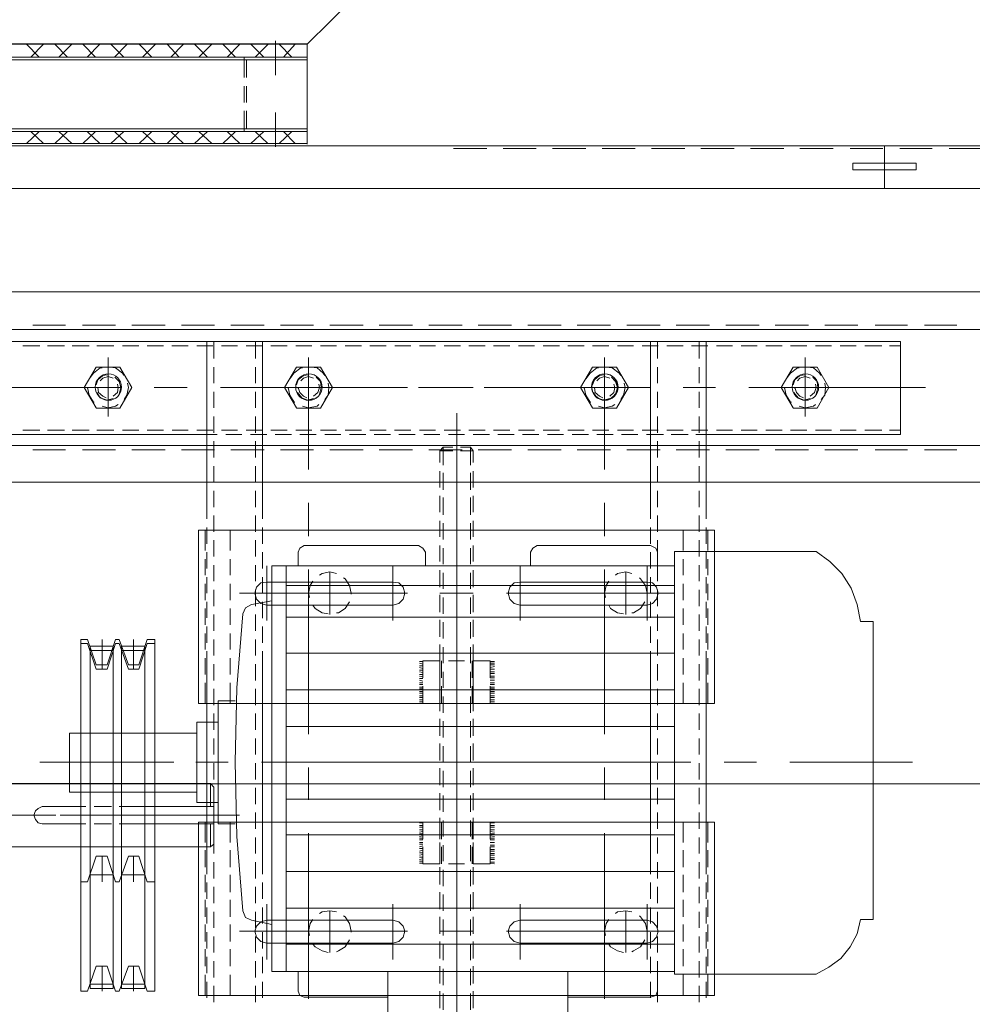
# Model space of a CAD drawing. Header units: millimetres. Extents: x -1469 to 52323, y -1368 to 13830.
# Tile 15 of 85: x 6455 to 6782, y 1575 to 1912. Entities that reach past the tile are written whole.
import ezdxf

# ---------------------------------------------------------------- set-up
doc = ezdxf.new("R2010")
doc.units = ezdxf.units.MM
doc.layers.add('A-CEILING-02', color=7, linetype='Continuous', lineweight=5, true_color=0xf27172)
for name, color, linetype, true_color in [('ACMV-EQP-CHW', 30, 'Continuous', 0xff7f00), ('ACMV-FCU', 30, 'Continuous', 0xff7f00), ('RCP LAYOUT', 9, 'Continuous', 0x808080)]:
    doc.layers.add(name, color=color, linetype=linetype, true_color=true_color)

# ---------------------------------------------------------------- blocks, each defined once
blk = doc.blocks.new('A$C256bf26b')
at = {"layer": 'A-CEILING-02', "true_color": 0x808080}
h = blk.add_hatch(dxfattribs=at)
h.set_pattern_fill('_USER', color=8, scale=600, double=1, pattern_type=0)
h.set_pattern_definition([(0, (9805, 1050), (0, 600), []), (90, (9805, 1050), (-600, 4e-14), [])])
h.paths.add_polyline_path([(200, 1050), (200, 2970), (4245, 2970), (4245, 3620), (5835, 3620), (5835, 2970), (9805, 2970), (9805, 1050)])
blk = doc.blocks.new('AHU-7.5TR-CARRIER')
at = {"layer": 'ACMV-EQP-CHW', "lineweight": 15}
for points in [[(-483.42, -341.68), (-483.42, -382.34)], [(-445.39, -343.72), (-445.39, -400.19)], [(-421.7, -341.68), (-421.7, -382.34)], [(-445.39, -439.09), (-445.39, -360.4)], [(-450.95, -369.76), (-450.95, -375.61)], [(-450.07, -374.73), (-450.07, -369.18)], [(-440.7, -374.73), (-440.7, -369.18)], [(-439.54, -369.76), (-439.54, -375.61)], [(-533.74, -433.54), (-356.75, -433.54), (-356.75, -374.15), (-533.74, -374.15)], [(-533.74, -374.15), (-533.74, -433.54)], [(-531.4, -374.15), (-531.4, -381.17)], [(-530.81, -373.27), (-530.81, -378.83)], [(-528.47, -371.81), (-528.47, -377.38)], [(-522.91, -374.15), (-522.91, -381.17)], [(-514.13, -371.81), (-514.13, -377.38)], [(-511.79, -373.56), (-513.55, -374.15), (-514.13, -375.62)], [(-511.79, -373.27), (-511.79, -378.83)], [(-483.42, -373.56), (-511.79, -373.56)], [(-495.99, -429.73), (-495.99, -372.98)], [(-393.02, -373.56), (-421.7, -373.56)], [(-394.48, -429.73), (-394.48, -372.98)], [(-390.99, -375.62), (-391.56, -374.15), (-393.03, -373.56)], [(-378.69, -373.27), (-378.69, -378.83)], [(-376.35, -371.81), (-376.35, -377.38)], [(-367.58, -374.15), (-367.58, -381.17)], [(-362.02, -371.81), (-362.02, -377.38)], [(-359.68, -373.27), (-359.68, -378.83)], [(-359.09, -374.15), (-359.09, -381.17)], [(-514.13, -375.62), (-514.13, -382.34)], [(-450.07, -383.22), (-450.07, -377.66)], [(-440.7, -383.22), (-440.7, -377.66)], [(-390.99, -375.61), (-390.99, -382.34)], [(-318.72, -375.62), (-321.65, -384.1), (-325.45, -384.1), (-328.37, -375.62), (-329.54, -375.62), (-332.76, -384.1), (-336.27, -384.1), (-339.2, -375.62), (-341.83, -375.62), (-341.83, -496.14), (-339.2, -496.14), (-336.27, -487.37), (-332.76, -487.37), (-329.54, -496.14), (-328.37, -496.14), (-325.45, -487.37), (-321.65, -487.37), (-318.72, -496.14)], [(-330.43, -376.49), (-330.43, -493.8), (-338.32, -493.8), (-338.32, -376.49)], [(-338.32, -376.49), (-330.43, -376.49)], [(-334.52, -375.62), (-334.52, -384.1)], [(-327.5, -376.49), (-327.5, -493.8), (-319.6, -493.8), (-319.6, -376.49)], [(-327.5, -376.49), (-319.6, -376.49)], [(-323.7, -375.62), (-323.7, -384.1)], [(-316.38, -375.62), (-316.38, -496.14), (-318.72, -496.14)], [(-318.72, -375.62), (-316.38, -375.62)], [(-528.47, -380.29), (-528.47, -385.86)], [(-514.13, -380.29), (-514.13, -385.86)], [(-450.95, -378.24), (-450.95, -384.1)], [(-439.54, -378.24), (-439.54, -384.1)], [(-376.35, -380.29), (-376.35, -385.86)], [(-362.02, -380.29), (-362.02, -385.86)], [(-338.32, -377.95), (-330.43, -377.95)], [(-327.5, -377.95), (-319.6, -377.95)], [(-568.55, -381.46), (-572.94, -383.81), (-577.03, -386.73), (-580.25, -390.82), (-582.59, -395.22), (-583.75, -400.19)], [(-519.99, -381.46), (-568.55, -381.46)], [(-531.4, -384.1), (-531.4, -389.95)], [(-530.81, -381.76), (-530.81, -387.32)], [(-522.91, -384.1), (-522.91, -389.95)], [(-519.99, -381.46), (-519.99, -526.27)], [(-381.91, -382.34), (-519.99, -382.34)], [(-511.79, -381.76), (-511.79, -387.32)], [(-386.87, -382.34), (-386.87, -521.3)], [(-381.91, -382.34), (-381.91, -521.3)], [(-378.69, -381.76), (-378.69, -387.32)], [(-367.58, -384.1), (-367.58, -389.95)], [(-359.68, -381.76), (-359.68, -387.32)], [(-359.09, -384.1), (-359.09, -389.95)], [(-510.62, -405.45), (-510.62, -386.44)], [(-467.04, -405.45), (-467.04, -386.44)], [(-450.95, -386.73), (-450.95, -392.58)], [(-450.07, -391.7), (-450.07, -386.15)], [(-440.7, -391.7), (-440.7, -386.15)], [(-439.54, -386.73), (-439.54, -392.58)], [(-423.45, -405.45), (-423.45, -386.44)], [(-380.15, -405.45), (-380.15, -386.44)], [(-530.81, -390.24), (-530.81, -395.8)], [(-528.47, -388.78), (-528.47, -394.33)], [(-514.13, -388.78), (-514.13, -394.33)], [(-511.79, -390.24), (-511.79, -395.8)], [(-505.36, -389.07), (-505.94, -389.36), (-508.29, -390.82), (-509.75, -393.16)], [(-503.32, -388.78), (-503.32, -403.11)], [(-497.47, -391.7), (-498.04, -390.82), (-500.39, -389.36), (-502.44, -388.78)], [(-404.14, -389.07), (-404.73, -389.36), (-407.07, -390.82), (-408.53, -393.16)], [(-401.8, -388.78), (-401.8, -403.11)], [(-395.95, -391.7), (-396.82, -390.82), (-399.16, -389.36), (-401.22, -388.78)], [(-378.69, -390.24), (-378.69, -395.8)], [(-376.35, -388.78), (-376.35, -394.33)], [(-362.02, -388.78), (-362.02, -394.33)], [(-359.68, -390.24), (-359.68, -395.8)], [(-531.4, -392.58), (-531.4, -398.43)], [(-522.91, -392.58), (-522.91, -398.43)], [(-386.87, -391.7), (-519.99, -391.7)], [(-510.62, -391.99), (-512.38, -392.58), (-513.85, -394.05), (-514.43, -396.09), (-513.85, -397.84), (-512.38, -399.31), (-510.62, -399.9)], [(-510.62, -392), (-467.04, -392)], [(-497.47, -400.19), (-496.58, -398.72), (-495.99, -396.09), (-496.29, -394.63)], [(-467.04, -399.9), (-464.99, -399.31), (-463.52, -397.84), (-462.95, -396.09), (-463.52, -394.05), (-464.99, -392.58), (-467.04, -392)], [(-450.07, -400.19), (-450.07, -394.63)], [(-440.7, -400.19), (-440.7, -394.64)], [(-423.45, -391.99), (-425.51, -392.58), (-426.97, -394.05), (-427.54, -396.09), (-426.97, -397.84), (-425.51, -399.31), (-423.45, -399.9)], [(-380.16, -391.99), (-423.45, -391.99)], [(-395.95, -400.19), (-395.07, -398.72), (-394.48, -396.09), (-394.78, -394.63)], [(-380.15, -399.9), (-378.1, -399.31), (-376.64, -397.84), (-376.06, -396.09), (-376.64, -394.05), (-378.1, -392.58), (-380.15, -392)], [(-367.58, -392.58), (-367.58, -398.43)], [(-359.09, -392.58), (-359.09, -398.43)], [(-528.47, -397.26), (-528.47, -402.82)], [(-462.36, -396.09), (-519.99, -396.09)], [(-514.13, -397.26), (-514.13, -402.82)], [(-510.62, -396.09), (-510.62, -395.8)], [(-495.99, -396.09), (-510.61, -396.09), (-510.04, -398.72), (-508.29, -401.06), (-507.99, -401.36)], [(-450.95, -395.21), (-450.95, -401.06)], [(-439.54, -396.09), (-450.95, -396.09)], [(-439.54, -395.21), (-439.54, -401.06)], [(-370.79, -396.09), (-428.43, -396.09)], [(-409.12, -396.09), (-409.12, -395.8)], [(-394.48, -396.09), (-409.11, -396.09), (-408.53, -398.72), (-407.07, -401.06), (-406.48, -401.36)], [(-376.35, -397.26), (-376.35, -402.82)], [(-362.02, -397.26), (-362.02, -402.82)], [(-568.55, -526.27), (-573.23, -522.76), (-577.32, -518.66), (-580.54, -513.69), (-582.59, -508.13), (-583.75, -502.28), (-588.14, -502.28), (-588.14, -400.19), (-583.75, -400.19)], [(-531.4, -401.07), (-531.4, -406.92)], [(-530.81, -398.72), (-530.81, -404.29)], [(-522.91, -401.07), (-522.91, -406.92)], [(-511.79, -398.72), (-511.79, -404.29)], [(-510.62, -399.9), (-467.04, -399.9)], [(-380.16, -399.9), (-423.45, -399.9)], [(-381.91, -398.43), (-374.89, -399.9)], [(-378.69, -398.72), (-378.69, -404.29)], [(-371.96, -403.11), (-372.84, -400.77), (-374.89, -399.9)], [(-367.58, -401.07), (-367.58, -406.92)], [(-359.68, -398.72), (-359.68, -404.29)], [(-359.09, -401.07), (-359.09, -406.92)], [(-386.87, -403.98), (-519.99, -403.98)], [(-505.36, -402.82), (-503.32, -403.11), (-500.38, -402.82), (-499.8, -402.24)], [(-450.95, -403.7), (-450.95, -409.55)], [(-450.07, -408.67), (-450.07, -403.11)], [(-440.7, -408.67), (-440.7, -403.11)], [(-439.54, -403.7), (-439.54, -409.55)], [(-404.14, -402.82), (-401.8, -403.11), (-399.16, -402.82), (-398.29, -402.24)], [(-371.96, -504.91), (-369.92, -479.47), (-369.33, -454.02), (-369.92, -428.57), (-371.96, -403.11)], [(-530.81, -407.21), (-530.81, -412.77)], [(-528.47, -405.75), (-528.47, -411.31)], [(-514.13, -405.75), (-514.13, -411.31)], [(-511.79, -407.21), (-511.79, -412.77)], [(-378.69, -407.21), (-378.69, -412.77)], [(-376.35, -405.75), (-376.35, -411.31)], [(-362.02, -405.75), (-362.02, -411.31)], [(-359.68, -407.21), (-359.68, -412.77)], [(-531.4, -409.55), (-531.4, -415.4)], [(-522.91, -409.55), (-522.91, -415.4)], [(-450.07, -417.16), (-450.07, -411.6)], [(-445.39, -411.6), (-445.39, -423.01)], [(-440.7, -417.15), (-440.7, -411.6)], [(-367.58, -409.55), (-367.58, -415.4)], [(-359.09, -409.55), (-359.09, -415.4)], [(-528.47, -414.23), (-528.47, -419.78)], [(-514.13, -414.23), (-514.13, -419.78)], [(-450.95, -412.18), (-450.95, -418.03)], [(-439.54, -412.18), (-439.54, -418.03)], [(-376.35, -414.23), (-376.35, -419.78)], [(-362.02, -414.23), (-362.02, -419.78)], [(-318.72, -413.06), (-321.65, -421.84), (-325.45, -421.84), (-328.37, -413.06), (-329.54, -413.06), (-332.76, -421.84), (-336.27, -421.84), (-339.2, -413.06), (-341.83, -413.06), (-341.83, -494.68), (-339.2, -494.68), (-336.27, -485.9), (-332.76, -485.9), (-329.54, -494.68), (-328.37, -494.68), (-325.45, -485.9), (-321.65, -485.9), (-318.72, -494.68)], [(-334.52, -413.06), (-334.52, -421.84)], [(-323.7, -413.06), (-323.7, -421.84)], [(-316.38, -413.06), (-316.38, -494.68), (-318.72, -494.68)], [(-318.72, -413.06), (-316.38, -413.06)], [(-531.4, -418.03), (-531.4, -423.88)], [(-530.81, -415.69), (-530.81, -485.02)], [(-522.91, -418.03), (-522.91, -423.88)], [(-386.87, -416.57), (-519.99, -416.57)], [(-511.79, -415.69), (-511.79, -485.02)], [(-378.69, -415.69), (-378.69, -422.71)], [(-367.58, -418.03), (-367.58, -423.88)], [(-359.68, -415.69), (-359.68, -422.71)], [(-359.09, -418.03), (-359.09, -423.88)], [(-338.32, -415.4), (-330.43, -415.4)], [(-327.5, -415.4), (-319.6, -415.4)], [(-458.26, -419.2), (-456.8, -419.49)], [(-458.26, -419.78), (-456.8, -419.78)], [(-458.26, -420.67), (-456.8, -420.67)], [(-458.26, -421.24), (-456.8, -421.24)], [(-456.8, -419.2), (-450.95, -419.2), (-450.95, -425.06)], [(-456.8, -419.2), (-456.8, -425.06)], [(-450.95, -420.67), (-450.95, -426.52)], [(-450.65, -419.2), (-450.65, -425.06)], [(-450.07, -425.64), (-450.07, -420.08)], [(-442.46, -419.2), (-448.01, -419.2)], [(-440.7, -425.63), (-440.7, -420.08)], [(-440.13, -419.2), (-440.13, -425.06)], [(-439.54, -419.2), (-439.54, -425.06)], [(-433.69, -419.2), (-439.54, -419.2)], [(-439.54, -420.67), (-439.54, -426.52)], [(-433.69, -425.05), (-433.69, -419.2)], [(-433.69, -419.49), (-432.52, -419.49)], [(-433.69, -420.08), (-432.52, -420.08)], [(-433.69, -420.96), (-432.52, -420.67)], [(-433.69, -421.54), (-432.52, -421.54)], [(-528.47, -422.71), (-528.47, -428.28)], [(-514.13, -422.71), (-514.13, -428.28)], [(-458.26, -422.13), (-456.8, -422.13)], [(-458.26, -422.71), (-456.8, -422.71)], [(-458.26, -423.59), (-456.8, -423.59)], [(-458.26, -424.18), (-456.8, -424.18)], [(-458.26, -425.06), (-456.8, -425.06)], [(-445.39, -437.34), (-445.39, -422.71)], [(-433.69, -422.42), (-432.52, -422.13)], [(-433.69, -423.01), (-432.52, -423.01)], [(-433.69, -423.88), (-432.52, -423.59)], [(-433.69, -424.47), (-432.52, -424.47)], [(-433.69, -425.34), (-432.52, -425.06)], [(-378.69, -422.71), (-378.69, -485.02), (-378.69, -492.04)], [(-376.35, -422.71), (-376.35, -428.28)], [(-362.02, -422.71), (-362.02, -428.28)], [(-362.02, -425.93), (-360.84, -425.06), (-360.84, -432.95)], [(-311.12, -425.05), (-336.57, -425.05), (-360.84, -425.05)], [(-359.68, -422.71), (-359.68, -485.02)], [(-284.79, -425.05), (-311.12, -425.05)], [(-531.4, -426.51), (-531.4, -433.54)], [(-522.91, -426.51), (-522.91, -433.54)], [(-458.26, -425.63), (-456.8, -425.63)], [(-458.26, -426.52), (-456.8, -426.52)], [(-458.26, -427.39), (-456.8, -427.39)], [(-458.26, -427.97), (-456.8, -427.97)], [(-456.8, -427.68), (-456.8, -433.54)], [(-450.95, -427.68), (-450.95, -433.54)], [(-450.65, -427.68), (-450.65, -433.54)], [(-440.13, -427.68), (-440.13, -433.54)], [(-439.54, -427.68), (-439.54, -433.54)], [(-433.69, -425.93), (-432.52, -425.93)], [(-433.69, -426.52), (-432.52, -426.52)], [(-433.69, -427.39), (-432.52, -427.39)], [(-433.69, -433.54), (-433.69, -427.68)], [(-433.69, -427.97), (-432.52, -427.97)], [(-367.58, -426.51), (-367.58, -433.54)], [(-362.02, -445.53), (-362.02, -425.93)], [(-359.09, -426.51), (-359.09, -433.54)], [(-528.47, -431.2), (-528.47, -436.76)], [(-386.87, -429.15), (-519.99, -429.15)], [(-514.13, -431.2), (-514.13, -436.76)], [(-458.26, -428.57), (-456.8, -428.85)], [(-458.26, -429.44), (-456.8, -429.44)], [(-458.26, -430.03), (-456.8, -430.32)], [(-458.26, -430.9), (-456.8, -430.9)], [(-458.26, -431.78), (-456.8, -431.78)], [(-450.95, -429.15), (-450.95, -435)], [(-450.07, -434.12), (-450.07, -428.57)], [(-440.7, -434.12), (-440.7, -428.57)], [(-439.54, -429.15), (-439.54, -435)], [(-433.69, -428.85), (-432.52, -428.57)], [(-433.69, -429.44), (-432.52, -429.44)], [(-433.69, -430.32), (-432.52, -430.03)], [(-433.69, -430.9), (-432.52, -430.9)], [(-433.69, -431.78), (-432.52, -431.78)], [(-376.35, -431.2), (-376.35, -436.76)], [(-362.02, -431.2), (-362.02, -436.76)], [(-458.26, -432.36), (-456.8, -432.36)], [(-458.26, -433.24), (-456.8, -433.24)], [(-456.8, -433.54), (-450.95, -433.54)], [(-448.02, -433.54), (-442.46, -433.54)], [(-445.39, -434.12), (-445.39, -490.87)], [(-439.54, -433.54), (-433.69, -433.54)], [(-433.69, -432.36), (-432.52, -432.36)], [(-433.69, -433.24), (-432.52, -433.24)], [(-369.33, -432.95), (-363.48, -432.95), (-363.48, -475.08), (-369.33, -475.08)], [(-336.57, -432.95), (-362.02, -432.95)], [(-329.54, -432.95), (-336.57, -432.95)], [(-321.06, -432.95), (-326.91, -432.95)], [(-311.12, -432.95), (-318.14, -432.95)], [(-311.11, -432.95), (-303.22, -432.95), (-301.75, -433.24), (-300.88, -434.42), (-300.29, -435.88), (-300.88, -437.34), (-301.75, -438.21), (-303.22, -438.81), (-311.11, -438.81)], [(-450.95, -437.63), (-450.95, -443.48)], [(-450.07, -442.6), (-450.07, -437.04)], [(-440.7, -442.6), (-440.7, -437.04)], [(-439.54, -437.63), (-439.54, -443.48)], [(-319.31, -435.87), (-370.79, -435.87)], [(-349.15, -435.87), (-309.37, -435.87)], [(-296.49, -435.87), (-307.9, -435.87)], [(-306.43, -435.88), (-234.18, -435.88)], [(-528.47, -439.68), (-528.47, -445.23)], [(-386.87, -441.43), (-519.99, -441.43)], [(-514.13, -439.68), (-514.13, -445.23)], [(-495.99, -452.26), (-495.99, -441.14)], [(-394.48, -452.26), (-394.48, -441.14)], [(-376.35, -439.68), (-376.35, -445.23)], [(-363.48, -440.27), (-356.17, -440.27), (-356.17, -467.76), (-363.48, -467.76)], [(-360.84, -438.81), (-360.84, -446.7), (-362.02, -445.53)], [(-336.57, -438.81), (-362.02, -438.81)], [(-362.02, -439.68), (-362.02, -445.23)], [(-329.54, -438.81), (-336.57, -438.81)], [(-321.06, -438.81), (-326.91, -438.81)], [(-311.12, -438.81), (-318.14, -438.81)], [(-356.17, -443.78), (-312.59, -443.78), (-312.59, -463.96)], [(-528.47, -448.16), (-528.47, -453.72)], [(-514.13, -448.16), (-514.13, -453.72)], [(-450.95, -446.12), (-450.95, -451.96)], [(-450.07, -451.09), (-450.07, -445.53)], [(-440.7, -451.09), (-440.7, -445.53)], [(-439.54, -446.12), (-439.54, -451.96)], [(-376.35, -448.16), (-376.35, -453.72)], [(-362.02, -448.16), (-362.02, -453.72)], [(-311.12, -446.7), (-336.57, -446.7), (-360.84, -446.7)], [(-284.79, -446.7), (-311.12, -446.7)], [(-559.48, -454.02), (-601.6, -454.02)], [(-536.95, -454.02), (-548.07, -454.02)], [(-469.09, -454.02), (-525.54, -454.02)], [(-386.87, -454.02), (-519.99, -454.02)], [(-446.26, -454.02), (-457.68, -454.02)], [(-450.95, -454.6), (-450.95, -460.45)], [(-450.07, -459.57), (-450.07, -454.02)], [(-440.7, -459.58), (-440.7, -454.02)], [(-439.54, -454.6), (-439.54, -460.45)], [(-378.4, -454.02), (-435.15, -454.02)], [(-355.87, -454.02), (-366.99, -454.02)], [(-348.27, -454.02), (-308.78, -454.02)], [(-302.34, -454.02), (-344.47, -454.02)], [(-528.47, -456.65), (-528.47, -462.2)], [(-514.13, -456.65), (-514.13, -462.2)], [(-376.35, -456.65), (-376.35, -462.2)], [(-362.02, -456.65), (-362.02, -462.2)], [(-528.47, -465.13), (-528.47, -470.68)], [(-514.13, -465.13), (-514.13, -470.68)], [(-495.99, -520.13), (-495.99, -463.66)], [(-450.95, -463.08), (-450.95, -468.93)], [(-450.07, -468.06), (-450.07, -462.5)], [(-440.7, -468.06), (-440.7, -462.5)], [(-439.54, -463.08), (-439.54, -468.93)], [(-394.48, -520.13), (-394.48, -463.66)], [(-376.35, -465.13), (-376.35, -470.68)], [(-362.02, -465.13), (-362.02, -470.68)], [(-312.58, -463.96), (-356.17, -463.96)], [(-386.87, -466.3), (-519.99, -466.3)], [(-445.39, -468.64), (-445.39, -547.33)], [(-450.95, -471.57), (-450.95, -477.42)], [(-450.07, -476.54), (-450.07, -470.98)], [(-445.39, -470.69), (-445.39, -485.02)], [(-440.7, -476.54), (-440.7, -470.98)], [(-439.54, -471.57), (-439.54, -477.42)], [(-533.74, -474.2), (-356.75, -474.2), (-356.75, -533.58), (-533.74, -533.58)], [(-533.74, -533.58), (-533.74, -474.2)], [(-531.4, -481.22), (-531.4, -474.2)], [(-528.47, -473.61), (-528.47, -479.17)], [(-522.91, -481.22), (-522.91, -474.2)], [(-514.13, -473.61), (-514.13, -479.17)], [(-458.26, -474.78), (-456.8, -474.78)], [(-458.26, -475.37), (-456.8, -475.37)], [(-456.8, -480.05), (-456.8, -474.19)], [(-456.8, -474.2), (-450.95, -474.2)], [(-450.95, -480.05), (-450.95, -474.19)], [(-450.65, -480.05), (-450.65, -474.19)], [(-448.02, -474.2), (-442.46, -474.2)], [(-440.13, -480.05), (-440.13, -474.19)], [(-439.54, -480.05), (-439.54, -474.19)], [(-439.54, -474.2), (-433.69, -474.2)], [(-433.69, -474.2), (-433.69, -480.06)], [(-433.69, -474.78), (-432.52, -474.78)], [(-433.69, -475.37), (-432.52, -475.37)], [(-376.35, -473.61), (-376.35, -479.17)], [(-367.58, -481.22), (-367.58, -474.2)], [(-362.02, -473.61), (-362.02, -479.17)], [(-359.09, -481.22), (-359.09, -474.2)], [(-386.87, -478.88), (-519.99, -478.88)], [(-458.26, -476.24), (-456.8, -476.24)], [(-458.26, -476.83), (-456.8, -476.83)], [(-458.26, -477.71), (-456.8, -477.71)], [(-458.26, -478.3), (-456.8, -478.3)], [(-433.69, -476.24), (-432.52, -476.24)], [(-433.69, -476.83), (-432.52, -476.83)], [(-433.69, -477.71), (-432.52, -477.71)], [(-433.69, -478.3), (-432.52, -478.3)], [(-528.47, -482.09), (-528.47, -487.65)], [(-514.13, -482.09), (-514.13, -487.65)], [(-458.26, -479.17), (-456.8, -479.17)], [(-458.26, -479.76), (-456.8, -479.76)], [(-458.26, -480.64), (-456.8, -480.64)], [(-458.26, -481.22), (-456.8, -481.22)], [(-458.26, -482.1), (-456.8, -482.1)], [(-450.95, -480.06), (-450.95, -485.9)], [(-450.07, -485.02), (-450.07, -479.47)], [(-440.7, -485.02), (-440.7, -479.47)], [(-439.54, -480.06), (-439.54, -485.9)], [(-433.69, -479.17), (-432.52, -479.17)], [(-433.69, -479.76), (-432.52, -479.76)], [(-433.69, -480.64), (-432.52, -480.64)], [(-433.69, -481.22), (-432.52, -481.22)], [(-433.69, -481.81), (-432.52, -482.1)], [(-376.35, -482.09), (-376.35, -487.65)], [(-362.02, -482.09), (-362.02, -487.65)], [(-531.4, -489.71), (-531.4, -484.14)], [(-530.81, -485.02), (-530.81, -492.05)], [(-522.91, -489.71), (-522.91, -484.14)], [(-511.79, -485.02), (-511.79, -492.05)], [(-458.26, -482.97), (-456.8, -482.97)], [(-458.26, -483.56), (-456.8, -483.56)], [(-458.26, -484.44), (-456.8, -484.44)], [(-458.26, -485.02), (-456.8, -485.02)], [(-456.8, -488.83), (-450.95, -488.83), (-450.95, -482.98)], [(-456.8, -488.83), (-456.8, -482.98)], [(-450.65, -488.83), (-450.65, -482.98)], [(-440.13, -488.83), (-440.13, -482.98)], [(-439.54, -488.83), (-439.54, -482.98)], [(-433.69, -482.68), (-432.52, -482.68)], [(-433.69, -482.97), (-433.69, -488.82)], [(-433.69, -483.26), (-432.52, -483.56)], [(-433.69, -484.14), (-432.52, -484.14)], [(-433.69, -484.73), (-432.52, -485.02)], [(-433.69, -485.61), (-432.52, -485.61)], [(-367.58, -489.71), (-367.58, -484.14)], [(-359.68, -485.02), (-359.68, -492.05)], [(-359.09, -489.71), (-359.09, -484.14)], [(-458.26, -485.9), (-456.8, -485.9)], [(-458.26, -486.78), (-456.8, -486.49)], [(-458.26, -487.37), (-456.8, -487.37)], [(-458.26, -487.94), (-456.8, -487.94)], [(-458.26, -488.54), (-456.8, -488.54)], [(-450.95, -488.54), (-450.95, -494.38)], [(-450.07, -493.5), (-450.07, -487.94)], [(-442.46, -488.82), (-448.01, -488.82)], [(-440.7, -493.5), (-440.7, -487.94)], [(-439.54, -488.54), (-439.54, -494.38)], [(-433.69, -488.82), (-439.54, -488.82)], [(-433.69, -486.19), (-432.52, -486.49)], [(-433.69, -487.07), (-432.52, -487.07)], [(-433.69, -487.65), (-432.52, -487.94)], [(-433.69, -488.54), (-432.52, -488.54)], [(-334.52, -494.68), (-334.52, -485.9)], [(-334.52, -496.14), (-334.52, -487.37)], [(-323.7, -494.68), (-323.7, -485.9)], [(-323.7, -496.14), (-323.7, -487.37)], [(-528.47, -490.58), (-528.47, -496.14)], [(-386.87, -491.46), (-519.99, -491.46)], [(-514.13, -490.58), (-514.13, -496.14)], [(-376.35, -490.58), (-376.35, -496.14)], [(-362.02, -490.58), (-362.02, -496.14)], [(-338.32, -492.34), (-330.43, -492.34)], [(-327.5, -492.34), (-319.6, -492.34)], [(-531.4, -498.18), (-531.4, -492.63)], [(-530.81, -494.97), (-530.81, -500.52)], [(-522.91, -498.19), (-522.91, -492.63)], [(-511.79, -494.97), (-511.79, -500.52)], [(-378.69, -494.97), (-378.69, -500.52)], [(-367.58, -498.18), (-367.58, -492.63)], [(-359.68, -494.97), (-359.68, -500.52)], [(-359.09, -498.18), (-359.09, -492.63)], [(-338.32, -493.8), (-330.43, -493.8)], [(-327.5, -493.8), (-319.6, -493.8)], [(-528.47, -499.07), (-528.47, -504.62)], [(-514.13, -499.07), (-514.13, -504.62)], [(-450.95, -497.02), (-450.95, -502.87)], [(-450.07, -501.99), (-450.07, -496.43)], [(-440.7, -501.99), (-440.7, -496.43)], [(-439.54, -497.02), (-439.54, -502.87)], [(-376.35, -499.07), (-376.35, -504.62)], [(-362.02, -499.07), (-362.02, -504.62)], [(-531.4, -506.67), (-531.4, -501.11)], [(-522.91, -506.67), (-522.91, -501.11)], [(-510.62, -502.57), (-510.62, -521.3)], [(-467.04, -502.57), (-467.04, -521.3)], [(-445.39, -502.28), (-445.39, -513.4)], [(-423.45, -502.57), (-423.45, -521.3)], [(-380.15, -502.57), (-380.15, -521.3)], [(-367.58, -506.67), (-367.58, -501.11)], [(-359.09, -506.67), (-359.09, -501.11)], [(-530.81, -503.46), (-530.81, -509.01)], [(-386.87, -503.74), (-519.99, -503.74)], [(-511.79, -503.46), (-511.79, -509.01)], [(-505.36, -505.21), (-505.94, -505.21), (-508.29, -506.67), (-509.75, -509.01)], [(-503.32, -504.62), (-503.32, -519.25)], [(-497.47, -507.84), (-498.04, -506.67), (-500.39, -505.21), (-502.44, -504.91)], [(-450.95, -505.5), (-450.95, -511.35)], [(-450.07, -510.47), (-450.07, -504.91)], [(-440.7, -510.47), (-440.7, -504.91)], [(-439.54, -505.5), (-439.54, -511.35)], [(-404.14, -505.21), (-404.73, -505.21), (-407.07, -506.67), (-408.53, -509.01)], [(-401.8, -504.62), (-401.8, -519.25)], [(-395.95, -507.84), (-396.82, -506.67), (-399.16, -505.21), (-401.22, -504.91)], [(-381.91, -509.3), (-374.89, -508.13), (-372.84, -506.97), (-371.96, -504.91)], [(-378.69, -503.45), (-378.69, -509.01)], [(-359.68, -503.46), (-359.68, -509.01)], [(-528.47, -507.55), (-528.47, -513.1)], [(-510.62, -515.74), (-512.38, -515.45), (-513.85, -513.98), (-514.43, -511.93), (-513.85, -509.89), (-512.38, -508.43), (-510.62, -507.84)], [(-514.13, -507.55), (-514.13, -513.1)], [(-510.62, -507.84), (-467.04, -507.84)], [(-467.04, -507.84), (-464.99, -508.43), (-463.52, -509.89), (-462.95, -511.93), (-463.52, -513.98), (-464.99, -515.45), (-467.04, -515.74)], [(-423.45, -515.74), (-425.51, -515.45), (-426.97, -513.98), (-427.54, -511.93), (-426.97, -509.89), (-425.51, -508.43), (-423.45, -507.84)], [(-380.16, -507.84), (-423.45, -507.84)], [(-380.15, -507.84), (-378.1, -508.43), (-376.64, -509.89), (-376.06, -511.93), (-376.64, -513.98), (-378.1, -515.45), (-380.15, -515.74)], [(-376.35, -507.55), (-376.35, -513.1)], [(-362.02, -507.55), (-362.02, -513.1)], [(-531.4, -515.15), (-531.4, -509.6)], [(-530.81, -511.93), (-530.81, -517.49)], [(-522.91, -515.15), (-522.91, -509.6)], [(-462.36, -511.93), (-519.99, -511.93)], [(-511.79, -511.93), (-511.79, -517.49)], [(-510.62, -511.64), (-510.62, -511.93), (-510.04, -514.57), (-508.29, -516.91), (-507.99, -517.2)], [(-495.99, -511.93), (-510.61, -511.93)], [(-497.47, -516.03), (-496.58, -514.57), (-495.99, -511.93), (-496.29, -510.47)], [(-439.54, -511.93), (-450.95, -511.93)], [(-370.79, -511.93), (-428.43, -511.93)], [(-409.12, -511.93), (-409.12, -511.64)], [(-394.48, -511.93), (-409.11, -511.93), (-408.53, -514.57), (-407.07, -516.91), (-406.48, -517.2)], [(-395.95, -516.03), (-395.07, -514.57), (-394.48, -511.93), (-394.78, -510.47)], [(-378.69, -511.93), (-378.69, -517.49)], [(-367.58, -515.15), (-367.58, -509.6)], [(-359.68, -511.93), (-359.68, -517.49)], [(-359.09, -515.15), (-359.09, -509.6)], [(-528.47, -516.03), (-528.47, -521.59)], [(-386.87, -514.57), (-519.99, -514.57)], [(-514.13, -516.03), (-514.13, -521.59)], [(-510.62, -515.74), (-467.04, -515.74)], [(-450.95, -513.98), (-450.95, -519.83)], [(-450.07, -518.96), (-450.07, -513.4)], [(-440.7, -518.96), (-440.7, -513.4)], [(-439.54, -513.98), (-439.54, -519.83)], [(-380.16, -515.74), (-423.45, -515.74)], [(-376.35, -516.03), (-376.35, -521.59)], [(-362.02, -516.03), (-362.02, -521.59)], [(-531.4, -523.63), (-531.4, -518.08)], [(-522.91, -523.63), (-522.91, -518.08)], [(-505.36, -518.66), (-503.32, -519.25), (-500.38, -518.66), (-499.8, -518.08)], [(-404.14, -518.66), (-401.8, -519.25), (-399.16, -518.66), (-398.29, -518.08)], [(-367.58, -523.63), (-367.58, -518.08)], [(-359.09, -523.63), (-359.09, -518.08)], [(-530.81, -520.42), (-530.81, -525.98)], [(-381.91, -521.3), (-519.99, -521.3)], [(-514.13, -521.3), (-514.13, -525.98), (-513.55, -527.44), (-511.79, -528.32)], [(-511.79, -520.42), (-511.79, -525.98)], [(-470.55, -525.98), (-470.55, -521.3)], [(-450.95, -522.76), (-450.95, -528.31)], [(-450.07, -527.44), (-450.07, -521.88)], [(-440.7, -527.44), (-440.7, -521.89)], [(-439.54, -522.76), (-439.54, -528.31)], [(-434.56, -521.3), (-434.56, -525.98), (-433.69, -527.44), (-432.23, -528.32)], [(-390.99, -525.98), (-390.99, -521.3)], [(-378.69, -520.42), (-378.69, -525.98)], [(-359.68, -520.42), (-359.68, -525.98)], [(-519.99, -526.27), (-568.55, -526.27)], [(-528.47, -524.51), (-528.47, -530.07)], [(-514.13, -524.51), (-514.13, -530.07)], [(-511.79, -528.31), (-472.89, -528.31), (-471.43, -527.44), (-470.55, -525.98)], [(-445.39, -524.81), (-445.39, -573.66)], [(-393.02, -528.31), (-391.56, -527.44), (-390.99, -525.98)], [(-376.35, -524.51), (-376.35, -530.07)], [(-362.02, -524.51), (-362.02, -530.07)], [(-531.4, -533.58), (-531.4, -526.56)], [(-530.81, -528.9), (-530.81, -534.46)], [(-522.91, -533.58), (-522.91, -526.56)], [(-511.79, -528.9), (-511.79, -534.46)], [(-393.02, -528.31), (-432.23, -528.31)], [(-378.69, -528.9), (-378.69, -534.46)], [(-367.58, -533.58), (-367.58, -526.56)], [(-359.68, -528.9), (-359.68, -534.46)], [(-359.09, -533.58), (-359.09, -526.56)], [(-528.47, -533), (-528.47, -538.56)], [(-514.13, -533), (-514.13, -538.56)], [(-495.99, -542.95), (-495.99, -531.53)], [(-450.95, -531.25), (-450.95, -536.8)], [(-450.07, -535.92), (-450.07, -530.36)], [(-440.7, -535.92), (-440.7, -530.36)], [(-439.54, -531.25), (-439.54, -536.8)], [(-394.48, -542.95), (-394.48, -531.53)], [(-376.35, -533), (-376.35, -538.56)], [(-362.02, -533), (-362.02, -538.56)], [(-530.81, -537.39), (-530.81, -598.24)], [(-511.79, -537.39), (-511.79, -598.24)], [(-450.95, -539.72), (-450.95, -545.28)], [(-450.07, -544.7), (-450.07, -538.85)], [(-440.7, -544.71), (-440.7, -538.85)], [(-439.54, -539.72), (-439.54, -545.28)], [(-378.69, -537.39), (-378.69, -544.41)], [(-359.68, -537.39), (-359.68, -598.24)], [(-528.47, -541.48), (-528.47, -547.03)], [(-514.13, -541.48), (-514.13, -547.03)], [(-376.35, -541.48), (-376.35, -547.03)], [(-362.02, -541.48), (-362.02, -547.03)], [(-378.69, -544.41), (-378.69, -598.23)], [(702.87, -615.2), (-744.36, -615.2), (-744.36, -549.97), (702.87, -549.97)], [(-450.95, -548.21), (-450.95, -553.76)], [(-450.07, -553.18), (-450.07, -547.33)], [(-440.7, -553.18), (-440.7, -547.33)], [(-439.54, -548.21), (-439.54, -553.76)], [(-528.47, -549.97), (-528.47, -555.52)], [(-514.13, -549.97), (-514.13, -555.52)], [(-376.35, -549.97), (-376.35, -555.52)], [(-362.02, -549.97), (-362.02, -555.52)], [(-495.99, -588.58), (-495.99, -554.35)], [(-450.95, -556.69), (-450.95, -560.79)], [(-450.07, -561.96), (-450.07, -555.82)], [(-440.7, -561.96), (-440.7, -555.82)], [(-439.54, -556.69), (-439.54, -560.79)], [(-394.48, -588.58), (-394.48, -554.35)], [(-528.47, -558.45), (-528.47, -564.01)], [(-514.13, -558.45), (-514.13, -564.01)], [(-376.35, -558.45), (-376.35, -564.01)], [(-362.02, -558.45), (-362.02, -564.01)], [(675.66, -562.54), (-717.44, -562.54)], [(-605.69, -561.08), (-616.81, -561.08)], [(-588.74, -561.08), (-599.85, -561.08)], [(-571.47, -561.08), (-582.88, -561.08)], [(-554.51, -561.08), (-565.91, -561.08)], [(-537.54, -561.08), (-548.95, -561.08)], [(-520.58, -561.08), (-531.98, -561.08)], [(-503.6, -561.08), (-515.02, -561.08)], [(-486.63, -561.08), (-498.04, -561.08)], [(-469.67, -561.08), (-481.08, -561.08)], [(-452.7, -561.08), (-464.11, -561.08)], [(-446.56, -560.79), (-450.95, -560.79), (-450.07, -561.96), (-446.56, -561.96)], [(-435.73, -561.08), (-447.14, -561.08)], [(-443.92, -560.79), (-439.54, -560.79)], [(-443.92, -561.96), (-440.7, -561.96)], [(-439.54, -560.79), (-440.71, -561.96)], [(-418.77, -561.08), (-430.18, -561.08)], [(-401.8, -561.08), (-413.21, -561.08)], [(-384.84, -561.08), (-396.25, -561.08)], [(-367.86, -561.08), (-379.28, -561.08)], [(-350.9, -561.08), (-362.3, -561.08)], [(-333.93, -561.08), (-345.34, -561.08)], [(-316.96, -561.08), (-328.37, -561.08)], [(-300, -561.08), (-311.12, -561.08)], [(-597.51, -566.35), (-597.51, -598.23), (-530.81, -598.23)], [(-530.81, -566.35), (-597.51, -566.35)], [(-527.3, -566.35), (-530.81, -566.35)], [(-518.81, -566.35), (-524.66, -566.35)], [(-510.33, -566.35), (-516.18, -566.35)], [(-501.84, -566.35), (-507.4, -566.35)], [(-493.36, -566.35), (-498.93, -566.35)], [(-484.88, -566.35), (-490.44, -566.35)], [(-476.4, -566.35), (-481.96, -566.35)], [(-467.91, -566.35), (-473.47, -566.35)], [(-459.44, -566.35), (-464.99, -566.35)], [(-450.95, -566.35), (-456.5, -566.35)], [(-442.46, -566.35), (-448.02, -566.35)], [(-433.99, -566.35), (-439.54, -566.35)], [(-425.5, -566.35), (-431.06, -566.35)], [(-417.02, -566.35), (-422.58, -566.35)], [(-408.53, -566.35), (-414.09, -566.35)], [(-400.05, -566.35), (-405.61, -566.35)], [(-391.56, -566.35), (-397.12, -566.35)], [(-383.08, -566.35), (-388.64, -566.35)], [(-374.6, -566.35), (-380.16, -566.35)], [(-366.11, -566.35), (-371.68, -566.35)], [(-359.68, -566.35), (-363.19, -566.35)], [(-281.87, -566.35), (-359.68, -566.35)], [(-593.7, -567.81), (-597.51, -567.81)], [(-585.21, -567.81), (-591.07, -567.81)], [(-576.73, -567.81), (-582.3, -567.81)], [(-568.26, -567.81), (-573.82, -567.81)], [(-559.77, -567.81), (-565.33, -567.81)], [(-551.28, -567.81), (-556.85, -567.81)], [(-542.8, -567.81), (-548.37, -567.81)], [(-534.32, -567.81), (-539.88, -567.81)], [(-525.84, -567.81), (-531.4, -567.81)], [(-528.47, -566.94), (-528.47, -572.5)], [(-517.35, -567.81), (-522.91, -567.81)], [(-508.88, -567.81), (-514.43, -567.81)], [(-514.13, -566.94), (-514.13, -572.5)], [(-500.38, -567.81), (-505.94, -567.81)], [(-491.9, -567.81), (-497.47, -567.81)], [(-483.42, -567.81), (-488.98, -567.81)], [(-474.94, -567.81), (-480.5, -567.81)], [(-466.46, -567.81), (-472.01, -567.81)], [(-457.97, -567.81), (-463.52, -567.81)], [(-449.48, -567.81), (-455.05, -567.81)], [(-441, -567.81), (-446.57, -567.81)], [(-432.52, -567.81), (-438.08, -567.81)], [(-424.03, -567.81), (-429.59, -567.81)], [(-415.55, -567.81), (-421.11, -567.81)], [(-407.07, -567.81), (-412.63, -567.81)], [(-398.58, -567.81), (-404.14, -567.81)], [(-390.1, -567.81), (-395.66, -567.81)], [(-381.62, -567.81), (-387.18, -567.81)], [(-373.13, -567.81), (-378.69, -567.81)], [(-376.35, -566.94), (-376.35, -572.5)], [(-364.65, -567.81), (-370.2, -567.81)], [(-362.02, -566.94), (-362.02, -572.5)], [(-356.17, -567.81), (-361.72, -567.81)], [(-347.69, -567.81), (-353.24, -567.81)], [(-339.2, -567.81), (-344.76, -567.81)], [(-330.72, -567.81), (-336.28, -567.81)], [(-321.94, -567.81), (-327.79, -567.81)], [(-313.46, -567.81), (-319.31, -567.81)], [(-304.96, -567.81), (-310.82, -567.81)], [(-296.49, -567.81), (-302.34, -567.81)], [(-564.74, -572.49), (-564.74, -592.67)], [(-495.99, -572.49), (-495.99, -592.67)], [(-394.48, -572.49), (-394.48, -592.67)], [(-325.75, -572.49), (-325.75, -592.67)], [(-568.84, -575.41), (-572.93, -582.44), (-568.84, -589.46)], [(-568.84, -575.41), (-560.65, -575.41)], [(-562.69, -576), (-564.74, -575.42), (-567.67, -576), (-568.26, -576.59)], [(-560.65, -589.46), (-556.56, -582.44), (-560.65, -575.42)], [(-528.47, -575.42), (-528.47, -580.97)], [(-514.13, -575.42), (-514.13, -580.97)], [(-500.09, -575.41), (-504.18, -582.44), (-500.09, -589.46)], [(-500.09, -575.41), (-491.9, -575.41)], [(-493.96, -576), (-495.99, -575.42), (-498.63, -576), (-499.5, -576.59)], [(-491.9, -589.46), (-487.8, -582.44), (-491.9, -575.42)], [(-398.58, -575.41), (-402.67, -582.44), (-398.58, -589.46)], [(-398.58, -575.41), (-390.39, -575.41)], [(-392.44, -576), (-394.49, -575.42), (-397.42, -576), (-398, -576.59)], [(-390.39, -589.46), (-386.3, -582.44), (-390.39, -575.42)], [(-376.35, -575.42), (-376.35, -580.97)], [(-362.02, -575.42), (-362.02, -580.97)], [(-329.84, -575.41), (-333.93, -582.44), (-329.84, -589.46)], [(-329.84, -575.41), (-321.65, -575.41)], [(-323.7, -576), (-325.75, -575.42), (-328.37, -576), (-329.25, -576.59)], [(-321.65, -589.46), (-317.56, -582.44), (-321.65, -575.42)], [(-570.3, -578.34), (-571.48, -579.8), (-571.76, -582.44), (-571.48, -583.9)], [(-568.55, -580.1), (-569.13, -582.44), (-568.84, -584.49), (-567.38, -585.94)], [(-566.5, -579.51), (-567.96, -580.68), (-568.55, -582.44), (-568.26, -583.6)], [(-560.94, -580.68), (-562.4, -578.93), (-564.45, -578.05), (-566.49, -578.63)], [(-561.23, -582.15), (-561.23, -582.44), (-561.82, -580.68), (-562.98, -579.51), (-564.16, -578.93)], [(-557.72, -582.15), (-557.72, -582.44), (-558.31, -579.8), (-559.77, -577.47), (-560.06, -577.47)], [(-501.55, -578.34), (-502.44, -579.8), (-503.02, -582.44), (-502.73, -583.9)], [(-499.8, -580.1), (-500.39, -582.44), (-499.8, -584.49), (-498.34, -585.94)], [(-497.75, -579.51), (-499.22, -580.68), (-499.5, -582.44), (-499.22, -583.6)], [(-492.2, -580.68), (-493.36, -578.93), (-495.7, -578.05), (-497.75, -578.63)], [(-492.49, -582.15), (-492.49, -582.44), (-492.77, -580.68), (-494.24, -579.51), (-495.42, -578.93)], [(-488.98, -582.15), (-488.98, -582.44), (-489.56, -579.8), (-491.03, -577.47), (-491.32, -577.47)], [(-400.05, -578.34), (-401.22, -579.8), (-401.51, -582.44), (-401.22, -583.9)], [(-398.29, -580.1), (-398.87, -582.44), (-398.58, -584.49), (-397.12, -585.94)], [(-396.25, -579.51), (-397.71, -580.68), (-398.29, -582.44), (-398, -583.6)], [(-390.68, -580.68), (-392.15, -578.93), (-394.2, -578.05), (-396.24, -578.63)], [(-390.99, -582.15), (-390.99, -582.44), (-391.56, -580.68), (-392.73, -579.51), (-393.9, -578.93)], [(-387.47, -582.15), (-387.47, -582.44), (-388.05, -579.8), (-389.52, -577.47), (-389.81, -577.47)], [(-331.3, -578.34), (-332.18, -579.8), (-332.76, -582.44), (-332.47, -583.9)], [(-329.54, -580.1), (-330.13, -582.44), (-329.54, -584.49), (-328.08, -585.94)], [(-327.5, -579.51), (-328.96, -580.68), (-329.25, -582.44), (-328.96, -583.6)], [(-321.94, -580.68), (-323.11, -578.93), (-325.45, -578.05), (-327.5, -578.63)], [(-322.23, -582.15), (-322.23, -582.44), (-322.53, -580.68), (-323.98, -579.51), (-325.16, -578.93)], [(-318.72, -582.15), (-318.72, -582.44), (-319.31, -579.8), (-320.77, -577.47), (-321.06, -577.47)], [(-545.43, -582.44), (-606, -582.44)], [(-564.74, -586.82), (-562.99, -586.53), (-561.23, -585.07), (-560.65, -583.31)], [(-522.91, -582.44), (-534.03, -582.44)], [(-454.75, -582.44), (-511.5, -582.44)], [(-462.36, -582.44), (-501.84, -582.44)], [(-495.7, -586.82), (-494.24, -586.53), (-492.49, -585.07), (-491.9, -583.31)], [(-439.54, -582.44), (-450.95, -582.44)], [(-432.23, -582.44), (-443.64, -582.44)], [(-388.64, -582.44), (-428.43, -582.44)], [(-364.36, -582.44), (-420.82, -582.44)], [(-394.48, -586.82), (-392.74, -586.53), (-390.99, -585.07), (-390.39, -583.31)], [(-341.55, -582.44), (-352.94, -582.44)], [(-273.68, -582.44), (-330.43, -582.44)], [(-325.45, -586.82), (-323.98, -586.53), (-322.23, -585.07), (-321.65, -583.31)], [(-570.3, -586.53), (-569.72, -587.41), (-567.67, -589.16), (-565.62, -589.46)], [(-566.5, -585.65), (-564.74, -586.24), (-562.98, -585.65), (-562.11, -584.78)], [(-562.69, -589.16), (-562.11, -589.16), (-559.77, -587.41), (-558.31, -585.36)], [(-528.47, -583.9), (-528.47, -589.46)], [(-514.13, -583.9), (-514.13, -589.46)], [(-501.55, -586.53), (-500.97, -587.41), (-498.63, -589.16), (-496.58, -589.46)], [(-497.75, -585.65), (-495.99, -586.24), (-494.24, -585.65), (-493.36, -584.78)], [(-493.96, -589.16), (-493.36, -589.16), (-491.03, -587.41), (-489.56, -585.36)], [(-400.05, -586.53), (-399.46, -587.41), (-397.42, -589.16), (-395.36, -589.46)], [(-396.25, -585.65), (-394.49, -586.24), (-392.73, -585.65), (-391.85, -584.78)], [(-392.44, -589.16), (-391.85, -589.16), (-389.51, -587.41), (-388.05, -585.36)], [(-376.35, -583.9), (-376.35, -589.46)], [(-362.02, -583.9), (-362.02, -589.46)], [(-331.3, -586.53), (-330.72, -587.41), (-328.37, -589.16), (-326.32, -589.46)], [(-327.5, -585.65), (-325.75, -586.24), (-323.98, -585.65), (-323.11, -584.78)], [(-323.7, -589.16), (-323.11, -589.16), (-320.77, -587.41), (-319.31, -585.36)], [(-568.84, -589.46), (-560.65, -589.46)], [(-500.09, -589.46), (-491.9, -589.46)], [(-398.58, -589.46), (-390.39, -589.46)], [(-329.84, -589.46), (-321.65, -589.46)], [(-528.47, -592.38), (-528.47, -598.24)], [(-514.13, -592.38), (-514.13, -598.24)], [(-376.35, -592.38), (-376.35, -598.24)], [(-362.02, -592.38), (-362.02, -598.24)], [(-597.51, -596.77), (-593.7, -596.77)], [(-591.07, -596.77), (-585.22, -596.77)], [(-582.3, -596.77), (-576.74, -596.77)], [(-573.82, -596.77), (-568.26, -596.77)], [(-565.33, -596.77), (-559.77, -596.77)], [(-556.85, -596.77), (-551.28, -596.77)], [(-548.36, -596.77), (-542.8, -596.77)], [(-539.88, -596.77), (-534.32, -596.77)], [(-531.4, -596.77), (-525.84, -596.77)], [(-522.91, -596.77), (-517.35, -596.77)], [(-514.43, -596.77), (-508.87, -596.77)], [(-505.94, -596.77), (-500.39, -596.77)], [(-497.46, -596.77), (-491.9, -596.77)], [(-488.98, -596.77), (-483.42, -596.77)], [(-480.5, -596.77), (-474.94, -596.77)], [(-472.01, -596.77), (-466.46, -596.77)], [(-463.52, -596.77), (-457.97, -596.77)], [(-455.05, -596.77), (-449.48, -596.77)], [(-446.56, -596.77), (-441, -596.77)], [(-438.08, -596.77), (-432.52, -596.77)], [(-429.59, -596.77), (-424.04, -596.77)], [(-421.11, -596.77), (-415.56, -596.77)], [(-412.63, -596.77), (-407.07, -596.77)], [(-404.14, -596.77), (-398.58, -596.77)], [(-395.66, -596.77), (-390.1, -596.77)], [(-387.18, -596.77), (-381.62, -596.77)], [(-378.69, -596.77), (-373.13, -596.77)], [(-370.2, -596.77), (-364.65, -596.77)], [(-361.72, -596.77), (-356.17, -596.77)], [(-353.24, -596.77), (-347.68, -596.77)], [(-344.76, -596.77), (-339.2, -596.77)], [(-336.27, -596.77), (-330.72, -596.77)], [(-327.79, -596.77), (-321.94, -596.77)], [(-319.31, -596.77), (-313.45, -596.77)], [(-310.82, -596.77), (-304.96, -596.77)], [(-302.34, -596.77), (-296.49, -596.77)], [(-530.81, -598.23), (-527.3, -598.23)], [(-359.68, -598.23), (-530.81, -598.23)], [(-524.66, -598.23), (-518.81, -598.23)], [(-516.18, -598.23), (-510.33, -598.23)], [(-507.4, -598.23), (-501.84, -598.23)], [(-498.93, -598.23), (-493.36, -598.23)], [(-490.44, -598.23), (-484.88, -598.23)], [(-481.96, -598.23), (-476.4, -598.23)], [(-473.47, -598.23), (-467.91, -598.23)], [(-464.99, -598.23), (-459.44, -598.23)], [(-456.5, -598.23), (-450.95, -598.23)], [(-448.02, -598.23), (-442.46, -598.23)], [(-439.54, -598.23), (-433.99, -598.23)], [(-431.06, -598.23), (-425.5, -598.23)], [(-422.58, -598.23), (-417.02, -598.23)], [(-414.09, -598.23), (-408.53, -598.23)], [(-405.61, -598.23), (-400.05, -598.23)], [(-397.12, -598.23), (-391.56, -598.23)], [(-388.64, -598.23), (-383.08, -598.23)], [(-380.16, -598.23), (-374.6, -598.23)], [(-371.68, -598.23), (-366.11, -598.23)], [(-363.19, -598.23), (-284.79, -598.23)], [(675.66, -602.33), (-717.44, -602.33)], [(-605.69, -603.79), (-616.81, -603.79)], [(-588.74, -603.79), (-599.85, -603.79)], [(-571.47, -603.79), (-582.88, -603.79)], [(-554.51, -603.79), (-565.91, -603.79)], [(-537.54, -603.79), (-548.95, -603.79)], [(-520.58, -603.79), (-531.98, -603.79)], [(-503.6, -603.79), (-515.02, -603.79)], [(-486.63, -603.79), (-498.04, -603.79)], [(-469.67, -603.79), (-481.08, -603.79)], [(-452.7, -603.79), (-464.11, -603.79)], [(-435.73, -603.79), (-447.14, -603.79)], [(-418.77, -603.79), (-430.18, -603.79)], [(-401.8, -603.79), (-413.21, -603.79)], [(-384.84, -603.79), (-396.25, -603.79)], [(-367.86, -603.79), (-379.28, -603.79)], [(-350.9, -603.79), (-362.3, -603.79)], [(-333.93, -603.79), (-345.34, -603.79)], [(-316.96, -603.79), (-328.37, -603.79)], [(-300, -603.79), (-311.12, -603.79)], [(-718.91, -650.6), (-718.91, -665.23), (719.25, -665.23)], [(677.13, -665.23), (677.13, -650.6), (-718.91, -650.6)], [(-591.95, -665.23), (-591.95, -650.59)], [(-625.31, -664.35), (-614.18, -664.35)], [(-608.33, -664.35), (-597.21, -664.35)], [(-591.36, -664.35), (-580.25, -664.35)], [(-574.4, -664.35), (-562.99, -664.35)], [(-557.43, -664.35), (-546.02, -664.35)], [(-540.46, -664.35), (-529.05, -664.35)], [(-523.5, -664.35), (-512.09, -664.35)], [(-506.53, -664.35), (-495.12, -664.35)], [(-489.56, -664.35), (-478.15, -664.35)], [(-472.6, -664.35), (-461.18, -664.35)], [(-455.62, -664.35), (-444.21, -664.35)], [(-421.26, -665.23), (-409.86, -665.23)], [(-404.3, -665.23), (-392.88, -665.23)], [(-394.06, -666.11), (-394.06, -665.81)], [(-394.06, -666.11), (405.94, -666.11)], [(-394.06, -670.2), (-394.06, -666.11)], [(-385.86, -670.2), (-389.96, -666.11)], [(-388.79, -670.2), (-384.4, -666.11)], [(-387.33, -665.23), (-375.92, -665.23)], [(-383.23, -676.64), (-383.23, -664.93)], [(-376.21, -670.2), (-380.6, -666.11)], [(-379.14, -670.2), (-374.75, -666.11)], [(-366.55, -670.2), (-370.95, -666.11)], [(-370.36, -665.23), (-358.95, -665.23)], [(-369.47, -670.2), (-365.1, -666.11)], [(-356.9, -670.2), (-361.3, -666.11)], [(-359.82, -670.2), (-355.44, -666.11)], [(-353.39, -665.23), (-341.98, -665.23)], [(-347.25, -670.2), (-351.64, -666.11)], [(-350.18, -670.2), (-346.08, -666.11)], [(-337.61, -670.2), (-341.98, -666.11)], [(-340.82, -670.2), (-336.43, -666.11)], [(-336.43, -665.23), (-325.02, -665.23)], [(-327.94, -670.2), (-332.33, -666.11)], [(-331.17, -670.2), (-326.77, -666.11)], [(-318.58, -670.2), (-322.97, -666.11)], [(-321.51, -670.2), (-317.12, -666.11)], [(-319.46, -665.23), (-308.05, -665.23)], [(-308.93, -670.2), (-313.32, -666.11)], [(-311.85, -670.2), (-307.47, -666.11)], [(-299.27, -670.2), (-303.66, -666.11)], [(-302.49, -665.23), (-291.09, -665.23)], [(-302.2, -670.2), (-297.81, -666.11)], [(-394.06, -670.2), (405.94, -670.2)], [(-394.06, -695.65), (-394.06, -670.2)], [(-394.06, -671.08), (405.94, -671.08)], [(-373.28, -677.22), (-373.28, -671.07)], [(-372.41, -677.22), (-372.41, -670.2)], [(-373.28, -685.7), (-373.28, -680.15)], [(-372.41, -685.7), (-372.41, -680.14)], [(-383.23, -701.21), (-383.23, -689.5)], [(-373.28, -694.78), (-373.28, -688.63)], [(-372.41, -695.65), (-372.41, -688.63)], [(405.94, -694.78), (-394.06, -694.78)], [(405.94, -695.65), (-394.06, -695.65)], [(-394.06, -695.65), (-394.06, -700.04)], [(-385.86, -695.65), (-389.96, -700.04)], [(-388.79, -695.65), (-384.4, -700.04)], [(-376.21, -695.65), (-380.61, -700.04)], [(-379.14, -695.65), (-374.75, -700.04)], [(-366.55, -695.65), (-370.95, -700.04)], [(-369.47, -695.65), (-365.1, -700.04)], [(-356.9, -695.65), (-361.29, -700.04)], [(-359.82, -695.65), (-355.44, -700.04)], [(-347.25, -695.65), (-351.64, -700.04)], [(-350.18, -695.65), (-346.08, -700.04)], [(-337.61, -695.65), (-341.98, -700.04)], [(-340.82, -695.65), (-336.43, -700.04)], [(-327.94, -695.65), (-332.33, -700.04)], [(-331.17, -695.65), (-326.77, -700.04)], [(-318.58, -695.65), (-322.97, -700.04)], [(-321.51, -695.65), (-317.12, -700.04)], [(-308.93, -695.65), (-313.32, -700.04)], [(-311.86, -695.65), (-307.47, -700.04)], [(-299.27, -695.65), (-303.66, -700.04)], [(-302.2, -695.65), (-297.81, -700.04)], [(-394.06, -699.75), (-394.06, -700.04)], [(-394.06, -700.04), (405.94, -700.04)]]:
    blk.add_lwpolyline(points, dxfattribs=at)
blk.add_lwpolyline([(-602.78, -657.03), (-602.78, -659.37), (-581.13, -659.37), (-581.13, -657.03)], close=True, dxfattribs=at)
for centre, radius in [((-564.88, -582.58), 4.52), ((-496.13, -582.58), 4.52), ((-496, -582.68), 4.44), ((-394.63, -582.6), 4.52), ((-394.62, -582.58), 4.52), ((-325.88, -582.58), 4.52)]:
    blk.add_circle(centre, radius, dxfattribs=at)
at = {"layer": 'ACMV-FCU', "color": 8, "true_color": 0x808080}
for p, q in [((-409.77, -715.75), (-394.06, -700.04)), ((-394.06, -700.04), (406.73, -700.04))]:
    blk.add_line(p, q, dxfattribs=at)

msp = doc.modelspace()

# ---------------------------------------------------------------- block references
at = {"rotation": 180}
msp.add_blockref('AHU-7.5TR-CARRIER', (6159.92, 1203.77), dxfattribs=at)
at = {"layer": 'RCP LAYOUT'}
msp.add_blockref('A$C256bf26b', (0, 0), dxfattribs=at)

doc.saveas('drawing.dxf')
